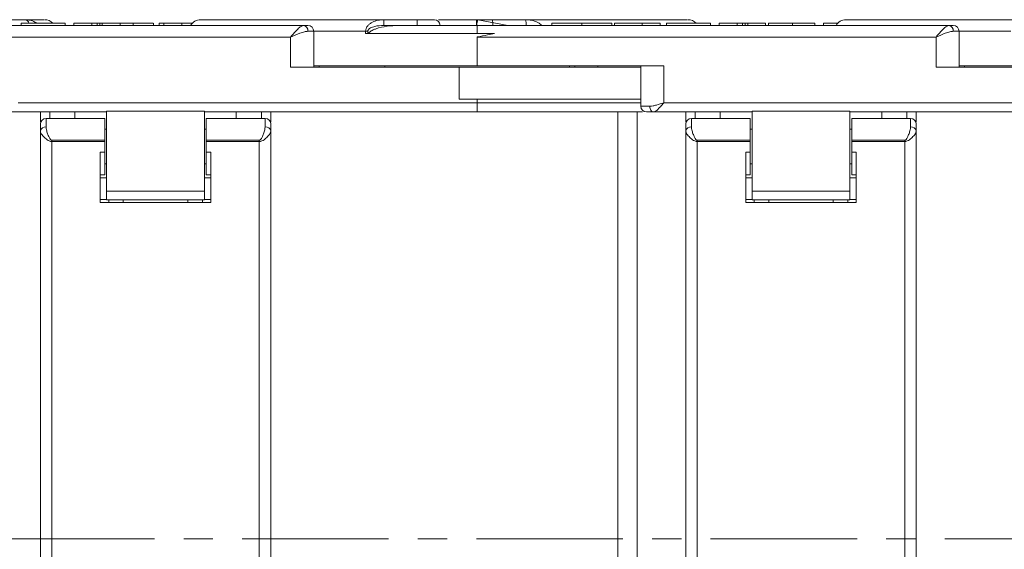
# Model space of a CAD drawing. Header units: millimetres. Extents: x 8853 to 11418, y 45 to 1005.
# Tile 9 of 256: x 9334 to 9420, y 308 to 354. Entities that reach past the tile are written whole.
import ezdxf

# ---------------------------------------------------------------- set-up
doc = ezdxf.new("R2010")
doc.units = ezdxf.units.MM
doc.linetypes.add('CENTERX2', pattern=[20.32, 12.7, -2.54, 2.54, -2.54])

msp = doc.modelspace()

# ---------------------------------------------------------------- linework, layer by layer
at = {"color": 7, "linetype": 'Continuous', "lineweight": 15}
for p, q in [((9334.68, 354.171), (9332.761, 354.171)), ((9334.341, 353.671), (9334.341, 353.871)), ((9338.172, 353.871), (9334.341, 353.871)), ((9338.172, 353.671), (9338.172, 353.871)), ((9340.479, 353.871), (9338.921, 353.871)), ((9338.921, 353.671), (9338.921, 353.871)), ((9340.479, 353.671), (9340.479, 353.871)), ((9340.937, 353.671), (9340.937, 353.871)), ((9341.167, 353.671), (9341.167, 353.871)), ((9341.388, 353.671), (9341.388, 353.871)), ((9341.388, 353.871), (9342.947, 353.871)), ((9342.947, 353.671), (9342.947, 353.871)), ((9344.054, 353.671), (9344.054, 353.871)), ((9345.822, 353.671), (9345.822, 353.871)), ((9346.326, 353.671), (9346.326, 353.871)), ((9346.729, 353.871), (9346.326, 353.871)), ((9346.729, 353.871), (9346.729, 353.671)), ((9348.283, 353.871), (9346.729, 353.871)), ((9348.283, 353.671), (9348.283, 353.871)), ((9349.202, 353.871), (9348.283, 353.871)), ((9365.805, 354.171), (9365.805, 353.671)), ((9368.699, 354.171), (9365.805, 354.171)), ((9368.699, 354.171), (9368.699, 353.671)), ((9376.583, 353.671), (9373.962, 354.163)), ((9378.118, 354.171), (9375.233, 354.171)), ((9375.71, 354.171), (9375.583, 354.171)), ((9380.401, 353.671), (9380.401, 353.871)), ((9383.007, 353.671), (9383.007, 353.871)), ((9385.596, 353.671), (9385.596, 353.871)), ((9385.825, 353.671), (9385.825, 353.871)), ((9388.228, 353.871), (9385.825, 353.871)), ((9388.228, 353.671), (9388.228, 353.871)), ((9389.787, 353.871), (9388.228, 353.871)), ((9389.787, 353.671), (9389.787, 353.871)), ((9394.172, 353.871), (9390.341, 353.871)), ((9390.341, 353.671), (9390.341, 353.871)), ((9394.172, 353.671), (9394.172, 353.871)), ((9396.479, 353.871), (9394.921, 353.871)), ((9394.921, 353.671), (9394.921, 353.871)), ((9396.479, 353.671), (9396.479, 353.871)), ((9396.937, 353.671), (9396.937, 353.871)), ((9397.167, 353.671), (9397.167, 353.871)), ((9397.388, 353.671), (9397.388, 353.871)), ((9397.388, 353.871), (9398.947, 353.871)), ((9398.947, 353.671), (9398.947, 353.871)), ((9399.18, 353.671), (9399.18, 353.871)), ((9401.266, 353.671), (9401.266, 353.871)), ((9403.206, 353.671), (9403.206, 353.871)), ((9405.202, 353.871), (9403.954, 353.871)), ((9403.954, 353.871), (9403.954, 353.671)), ((9358.849, 353.671), (9317.917, 353.671)), ((9359.731, 353.171), (9359.222, 353.171)), ((9359.731, 350.071), (9359.731, 353.171)), ((9364.234, 353.171), (9359.731, 353.171)), ((9364.234, 352.971), (9364.234, 353.171)), ((9364.234, 353.171), (9364.427, 353.171)), ((9375.433, 352.971), (9364.234, 352.971)), ((9364.427, 352.971), (9364.427, 353.171)), ((9365.805, 353.671), (9367.362, 353.671)), ((9414.849, 353.671), (9373.917, 353.671)), ((9373.917, 352.971), (9373.917, 353.671)), ((9415.731, 353.171), (9415.222, 353.171)), ((9415.731, 350.071), (9415.731, 353.171)), ((9420.234, 353.171), (9415.731, 353.171)), ((9317.917, 352.671), (9357.731, 352.671)), ((9357.731, 352.671), (9357.731, 350.071)), ((9373.917, 350.171), (9373.917, 352.671)), ((9373.917, 352.671), (9413.731, 352.671)), ((9413.731, 352.671), (9413.731, 350.071)), ((9357.731, 350.071), (9372.355, 350.071)), ((9359.731, 350.171), (9373.917, 350.171)), ((9360.21, 350.171), (9360.21, 350.071)), ((9365.917, 350.171), (9365.917, 350.071)), ((9372.355, 350.071), (9372.355, 347.271)), ((9388.102, 350.071), (9372.355, 350.071)), ((9373.917, 350.171), (9390.102, 350.171)), ((9381.917, 350.071), (9381.917, 350.171)), ((9382.395, 350.171), (9382.395, 350.071)), ((9384.395, 350.071), (9384.395, 350.171)), ((9388.102, 350.171), (9388.102, 346.671)), ((9390.102, 346.971), (9390.102, 350.171)), ((9413.731, 350.071), (9428.355, 350.071)), ((9415.731, 350.171), (9429.917, 350.171)), ((9416.21, 350.171), (9416.21, 350.071)), ((9373.917, 346.971), (9334.102, 346.971)), ((9372.355, 347.271), (9388.102, 347.271)), ((9373.917, 347.271), (9373.917, 346.971)), ((9373.917, 346.171), (9373.917, 346.971)), ((9388.102, 346.971), (9373.917, 346.971)), ((9429.917, 346.971), (9390.102, 346.971)), ((9341.764, 346.171), (9333.202, 346.171)), ((9336.014, 346.171), (9336.014, 345.296)), ((9336.838, 346.171), (9336.838, 345.621)), ((9339.014, 345.621), (9339.014, 346.171)), ((9341.764, 346.23), (9350.264, 346.23)), ((9341.764, 339.321), (9341.764, 346.23)), ((9350.264, 346.23), (9350.264, 339.321)), ((9373.917, 346.171), (9350.264, 346.171)), ((9353.014, 346.171), (9353.014, 345.621)), ((9355.191, 345.621), (9355.191, 346.171)), ((9356.014, 345.296), (9356.014, 346.171)), ((9386.112, 346.171), (9386.112, 271.171)), ((9387.812, 271.171), (9387.812, 346.171)), ((9388.902, 346.671), (9388.102, 346.671)), ((9397.764, 346.171), (9389.202, 346.171)), ((9392.014, 346.171), (9392.014, 345.296)), ((9392.838, 346.171), (9392.838, 345.621)), ((9395.014, 345.621), (9395.014, 346.171)), ((9397.764, 346.23), (9406.264, 346.23)), ((9397.764, 339.321), (9397.764, 346.23)), ((9406.264, 346.23), (9406.264, 339.321)), ((9429.917, 346.171), (9406.264, 346.171)), ((9409.014, 346.171), (9409.014, 345.621)), ((9411.191, 345.621), (9411.191, 346.171)), ((9412.014, 345.296), (9412.014, 346.171)), ((9336.514, 345.621), (9336.514, 344.877)), ((9338.014, 345.621), (9336.514, 345.621)), ((9341.614, 345.621), (9338.014, 345.621)), ((9341.614, 343.723), (9341.614, 345.621)), ((9354.014, 345.621), (9350.414, 345.621)), ((9350.414, 345.621), (9350.414, 343.723)), ((9355.514, 345.621), (9354.014, 345.621)), ((9355.514, 344.877), (9355.514, 345.621)), ((9392.514, 345.621), (9392.514, 344.877)), ((9394.014, 345.621), (9392.514, 345.621)), ((9397.614, 345.621), (9394.014, 345.621)), ((9397.614, 343.723), (9397.614, 345.621)), ((9410.014, 345.621), (9406.414, 345.621)), ((9406.414, 345.621), (9406.414, 343.723)), ((9411.514, 345.621), (9410.014, 345.621)), ((9411.514, 344.877), (9411.514, 345.621)), ((9336.014, 344.529), (9336.014, 271.171)), ((9341.764, 344.671), (9341.614, 344.671)), ((9350.414, 344.671), (9350.264, 344.671)), ((9356.014, 344.529), (9356.014, 271.171)), ((9392.014, 344.529), (9392.014, 271.171)), ((9397.764, 344.671), (9397.614, 344.671)), ((9406.414, 344.671), (9406.264, 344.671)), ((9412.014, 344.529), (9412.014, 271.171)), ((9341.614, 343.723), (9337.014, 343.723)), ((9337.014, 343.723), (9337.014, 343.61)), ((9337.014, 343.61), (9337.014, 271.171)), ((9341.614, 343.61), (9337.014, 343.61)), ((9341.614, 343.723), (9341.614, 343.61)), ((9341.614, 343.61), (9341.614, 342.679)), ((9350.414, 343.61), (9350.414, 343.723)), ((9355.014, 343.723), (9350.414, 343.723)), ((9350.414, 342.679), (9350.414, 343.61)), ((9355.014, 343.61), (9350.414, 343.61)), ((9355.014, 343.61), (9355.014, 343.723)), ((9355.014, 271.171), (9355.014, 343.61)), ((9397.614, 343.723), (9393.014, 343.723)), ((9393.014, 343.723), (9393.014, 343.61)), ((9393.014, 343.61), (9393.014, 271.171)), ((9397.614, 343.61), (9393.014, 343.61)), ((9397.614, 343.723), (9397.614, 343.61)), ((9397.614, 343.61), (9397.614, 342.679)), ((9406.414, 343.61), (9406.414, 343.723)), ((9411.014, 343.723), (9406.414, 343.723)), ((9406.414, 342.679), (9406.414, 343.61)), ((9411.014, 343.61), (9406.414, 343.61)), ((9411.014, 343.61), (9411.014, 343.723)), ((9411.014, 271.171), (9411.014, 343.61)), ((9341.614, 342.679), (9341.214, 342.679)), ((9341.214, 338.321), (9341.214, 342.679)), ((9341.614, 340.721), (9341.614, 342.679)), ((9350.814, 342.679), (9350.414, 342.679)), ((9350.414, 342.679), (9350.414, 340.721)), ((9350.814, 342.679), (9350.814, 338.321)), ((9397.614, 342.679), (9397.214, 342.679)), ((9397.214, 338.321), (9397.214, 342.679)), ((9397.614, 340.721), (9397.614, 342.679)), ((9406.814, 342.679), (9406.414, 342.679)), ((9406.414, 342.679), (9406.414, 340.721)), ((9406.814, 342.679), (9406.814, 338.321)), ((9341.614, 341.671), (9341.764, 341.671)), ((9350.264, 341.671), (9350.414, 341.671)), ((9397.614, 341.671), (9397.764, 341.671)), ((9406.264, 341.671), (9406.414, 341.671)), ((9341.214, 340.721), (9341.614, 340.721)), ((9341.764, 340.471), (9341.214, 340.471)), ((9350.264, 340.471), (9350.814, 340.471)), ((9350.814, 340.471), (9350.264, 340.471)), ((9350.414, 340.721), (9350.814, 340.721)), ((9397.214, 340.721), (9397.614, 340.721)), ((9397.764, 340.471), (9397.214, 340.471)), ((9406.264, 340.471), (9406.814, 340.471)), ((9406.814, 340.471), (9406.264, 340.471)), ((9406.414, 340.721), (9406.814, 340.721)), ((9350.264, 339.321), (9341.764, 339.321)), ((9341.764, 339.321), (9341.764, 338.57)), ((9350.264, 338.57), (9350.264, 339.321)), ((9406.264, 339.321), (9397.764, 339.321)), ((9397.764, 339.321), (9397.764, 338.57)), ((9406.264, 338.57), (9406.264, 339.321)), ((9341.214, 338.571), (9341.764, 338.571)), ((9350.814, 338.321), (9341.214, 338.321)), ((9341.764, 338.57), (9350.264, 338.57)), ((9341.957, 338.321), (9341.957, 338.57)), ((9343.214, 338.321), (9343.214, 338.57)), ((9348.814, 338.57), (9348.814, 338.321)), ((9350.071, 338.57), (9350.071, 338.321)), ((9350.264, 338.571), (9350.814, 338.571)), ((9397.214, 338.571), (9397.764, 338.571)), ((9406.814, 338.321), (9397.214, 338.321)), ((9397.764, 338.57), (9406.264, 338.57)), ((9397.957, 338.321), (9397.957, 338.57)), ((9399.214, 338.321), (9399.214, 338.57)), ((9404.814, 338.57), (9404.814, 338.321)), ((9406.071, 338.57), (9406.071, 338.321)), ((9406.264, 338.571), (9406.814, 338.571))]:
    msp.add_line(p, q, dxfattribs=at)
at = {"color": 1, "linetype": 'CENTERX2', "lineweight": 13}
msp.add_line((9894.553, 309.171), (9223.614, 309.171), dxfattribs=at)
at = {"color": 7, "linetype": 'Continuous', "lineweight": 15, "flags": 128}
msp.add_lwpolyline([(9388.902, 346.671), (9388.908, 346.574), (9388.925, 346.48), (9388.953, 346.393), (9388.99, 346.318), (9389.035, 346.256), (9389.087, 346.209), (9389.144, 346.181), (9389.202, 346.171)], dxfattribs=at)
at = {"color": 7, "linetype": 'Continuous', "lineweight": 15}
for centre, radius, start, end in [((9334.643, 353.782), 0.391, 13.15524, 84.50749), ((9336.392, 353.171), 1, 44.427, 90), ((9349.917, 353.171), 1, 90, 150), ((9370.199, 353.671), 0.5, 0, 90), ((9394.044, 353.796), 20.177, 178.93505, 180.35495), ((9373.87, 353.671), 0.5, 79.38034, 90), ((9373.694, 353.795), 1.584, 355.50319, 13.7253), ((9376.579, 353.795), 1.584, 355.50319, 13.7253), ((9392.21, 353.171), 1, 44.427, 90), ((9405.917, 353.171), 1, 90, 150), ((9358.775, 353.227), 0.451, 352.91865, 80.4798), ((9359.231, 353.171), 0.5, 0, 90), ((9414.775, 353.227), 0.451, 352.91865, 80.4798), ((9415.231, 353.171), 0.5, 0, 90), ((9388.602, 346.671), 0.5, 180, 270), ((9336.514, 345.121), 0.5, 90, 180), ((9355.514, 345.121), 0.5, 0, 90), ((9392.514, 345.121), 0.5, 90, 180), ((9411.514, 345.121), 0.5, 0, 90), ((9336.45, 344.436), 0.445, 81.68047, 168.00278), ((9355.579, 344.436), 0.445, 11.99722, 98.31953), ((9392.45, 344.436), 0.445, 81.68047, 168.00278), ((9411.579, 344.436), 0.445, 11.99722, 98.31953)]:
    msp.add_arc(centre, radius, start, end, dxfattribs=at)
for points, knots in [([(9336.32, 354.171), (9336.332, 354.171), (9336.368, 354.171), (9335.847, 354.171), (9335.064, 354.171), (9334.68, 354.171)], [0, 0, 0, 0, 0.212852, 0.613384, 1, 1, 1, 1]), ([(9334.68, 354.171), (9334.828, 354.161), (9335.122, 354.142), (9335.462, 354.026), (9335.629, 353.902), (9335.671, 353.871)], [0, 0, 0, 0, 0.429649, 0.856269, 1, 1, 1, 1]), ([(9340.479, 353.871), (9340.483, 353.871), (9340.488, 353.871), (9340.546, 353.871), (9340.621, 353.871), (9340.719, 353.871), (9340.828, 353.871), (9340.902, 353.871), (9340.937, 353.871)], [0, 0, 0, 0, 0.372716, 0.548628, 0.683692, 0.793503, 0.903383, 1, 1, 1, 1]), ([(9340.937, 353.871), (9340.966, 353.871), (9341.017, 353.871), (9341.092, 353.871), (9341.139, 353.871), (9341.163, 353.871), (9341.167, 353.871)], [0, 0, 0, 0, 0.364246, 0.622323, 0.945339, 1, 1, 1, 1]), ([(9341.167, 353.871), (9341.213, 353.871), (9341.306, 353.871), (9341.363, 353.871), (9341.383, 353.871), (9341.387, 353.871), (9341.388, 353.871)], [0, 0, 0, 0, 0.243238, 0.486568, 0.742114, 1, 1, 1, 1]), ([(9344.054, 353.871), (9343.921, 353.871), (9343.548, 353.871), (9343.182, 353.871), (9342.947, 353.871)], [0, 0, 0, 0, 0.358101, 1, 1, 1, 1]), ([(9345.804, 353.871), (9345.804, 353.871), (9345.804, 353.871), (9345.638, 353.871), (9345.306, 353.871), (9344.783, 353.871), (9344.328, 353.871), (9344.054, 353.871)], [0, 0, 0, 0, 0.170655, 0.344457, 0.518228, 0.70953, 1, 1, 1, 1]), ([(9365.805, 354.171), (9364.716, 354.171), (9362.498, 354.171), (9359.43, 354.171), (9356.62, 354.171), (9354.205, 354.171), (9352.276, 354.171), (9350.907, 354.171), (9350.069, 354.171), (9349.967, 354.171), (9349.917, 354.171)], [0, 0, 0, 0, 0.119843, 0.244, 0.371208, 0.5, 0.628792, 0.756, 0.880157, 1, 1, 1, 1]), ([(9364.234, 353.171), (9364.243, 353.255), (9364.263, 353.431), (9364.406, 353.651), (9364.596, 353.831), (9364.888, 354.008), (9365.3, 354.145), (9365.636, 354.162), (9365.805, 354.171)], [0, 0, 0, 0, 0.11927, 0.249959, 0.367023, 0.500768, 0.749998, 1, 1, 1, 1]), ([(9370.199, 354.171), (9370.179, 354.171), (9370.148, 354.171), (9369.961, 354.171), (9369.768, 354.171), (9369.529, 354.171), (9369.179, 354.171), (9368.888, 354.171), (9368.699, 354.171)], [0, 0, 0, 0, 0.239443, 0.369607, 0.5, 0.630164, 0.760557, 1, 1, 1, 1]), ([(9373.87, 354.171), (9372.918, 354.171), (9371.746, 354.171), (9370.738, 354.171), (9370.549, 354.171)], [0, 0, 0, 0, 0.812447, 1, 1, 1, 1]), ([(9375.233, 354.171), (9375.043, 354.171), (9374.75, 354.171), (9374.387, 354.171), (9374.133, 354.171), (9373.921, 354.171), (9373.707, 354.171), (9373.652, 354.171), (9373.617, 354.171)], [0, 0, 0, 0, 0.2394429, 0.3696073, 0.4999999, 0.6301644, 0.7605571, 1, 1, 1, 1]), ([(9373.962, 354.163), (9373.961, 354.156), (9373.958, 354.146), (9373.946, 354.085), (9373.931, 354.01), (9373.911, 353.909), (9373.889, 353.788), (9373.875, 353.712), (9373.867, 353.671)], [0, 0, 0, 0, 0.2416599, 0.3686939, 0.4998287, 0.7053837, 0.8416599, 1, 1, 1, 1]), ([(9392.146, 354.171), (9392.16, 354.171), (9392.207, 354.171), (9391.707, 354.171), (9390.64, 354.171), (9388.975, 354.171), (9386.805, 354.171), (9384.202, 354.171), (9381.305, 354.171), (9379.168, 354.171), (9378.118, 354.171)], [0, 0, 0, 0, 0.057737, 0.190654, 0.326839, 0.464719, 0.602598, 0.738783, 0.871701, 1, 1, 1, 1]), ([(9378.118, 354.171), (9378.29, 354.163), (9378.633, 354.145), (9379.051, 354.007), (9379.344, 353.839), (9379.46, 353.722), (9379.511, 353.671)], [0, 0, 0, 0, 0.340162, 0.677924, 0.859209, 1, 1, 1, 1]), ([(9383.007, 353.871), (9382.873, 353.871), (9382.405, 353.871), (9381.702, 353.871), (9381.03, 353.871), (9380.592, 353.871), (9380.419, 353.871), (9380.406, 353.871), (9380.401, 353.871)], [0, 0, 0, 0, 0.097263, 0.341984, 0.513045, 0.684302, 0.89238, 1, 1, 1, 1]), ([(9385.596, 353.871), (9385.592, 353.871), (9385.581, 353.871), (9385.435, 353.871), (9385.038, 353.871), (9384.469, 353.871), (9383.766, 353.871), (9383.268, 353.871), (9383.007, 353.871)], [0, 0, 0, 0, 0.096905, 0.2925, 0.46579, 0.639193, 0.810645, 1, 1, 1, 1]), ([(9396.479, 353.871), (9396.483, 353.871), (9396.488, 353.871), (9396.546, 353.871), (9396.621, 353.871), (9396.719, 353.871), (9396.828, 353.871), (9396.902, 353.871), (9396.937, 353.871)], [0, 0, 0, 0, 0.372716, 0.548628, 0.683692, 0.793503, 0.903383, 1, 1, 1, 1]), ([(9396.937, 353.871), (9396.966, 353.871), (9397.017, 353.871), (9397.092, 353.871), (9397.139, 353.871), (9397.163, 353.871), (9397.167, 353.871)], [0, 0, 0, 0, 0.364246, 0.622323, 0.945339, 1, 1, 1, 1]), ([(9397.167, 353.871), (9397.213, 353.871), (9397.306, 353.871), (9397.363, 353.871), (9397.383, 353.871), (9397.387, 353.871), (9397.388, 353.871)], [0, 0, 0, 0, 0.243238, 0.486568, 0.742114, 1, 1, 1, 1]), ([(9401.266, 353.871), (9401.133, 353.871), (9400.73, 353.871), (9400.152, 353.871), (9399.65, 353.871), (9399.328, 353.871), (9399.211, 353.871), (9399.185, 353.871), (9399.18, 353.871)], [0, 0, 0, 0, 0.128183, 0.387536, 0.549691, 0.711944, 0.938522, 1, 1, 1, 1]), ([(9403.206, 353.871), (9403.204, 353.871), (9403.198, 353.871), (9403.148, 353.871), (9402.915, 353.871), (9402.549, 353.871), (9402.001, 353.871), (9401.542, 353.871), (9401.266, 353.871)], [0, 0, 0, 0, 0.11362, 0.335894, 0.475067, 0.614217, 0.767404, 1, 1, 1, 1]), ([(9421.805, 354.171), (9420.716, 354.171), (9418.498, 354.171), (9415.43, 354.171), (9412.62, 354.171), (9410.205, 354.171), (9408.276, 354.171), (9406.907, 354.171), (9406.069, 354.171), (9405.967, 354.171), (9405.917, 354.171)], [0, 0, 0, 0, 0.1198431, 0.2439998, 0.3712085, 0.5, 0.6287915, 0.7560002, 0.8801569, 1, 1, 1, 1]), ([(9357.731, 352.671), (9357.837, 352.794), (9358.049, 353.039), (9358.359, 353.369), (9358.638, 353.619), (9358.781, 353.654), (9358.849, 353.671)], [0, 0, 0, 0, 0.2515188, 0.5017844, 0.7656323, 1, 1, 1, 1]), ([(9359.222, 353.171), (9359.127, 353.161), (9358.918, 353.14), (9358.419, 352.968), (9358.001, 352.788), (9357.731, 352.671)], [0, 0, 0, 0, 0.2270668, 0.5015953, 1, 1, 1, 1]), ([(9364.427, 353.171), (9364.428, 353.186), (9364.43, 353.217), (9364.453, 353.279), (9364.524, 353.373), (9364.719, 353.501), (9365.155, 353.643), (9365.545, 353.66), (9365.805, 353.671)], [0, 0, 0, 0, 0.028897, 0.058793, 0.126407, 0.25128, 0.501564, 1, 1, 1, 1]), ([(9367.362, 353.671), (9367.028, 353.664), (9366.357, 353.65), (9365.592, 353.53), (9365.081, 353.37), (9364.832, 353.262), (9364.612, 353.136), (9364.503, 353.027), (9364.448, 352.971)], [0, 0, 0, 0, 0.326733, 0.658002, 0.753357, 0.849627, 0.923603, 1, 1, 1, 1]), ([(9373.917, 352.671), (9373.927, 352.673), (9374.228, 352.734), (9374.734, 352.835), (9375.229, 352.931), (9375.433, 352.971)], [0, 0, 0, 0, 0.02044, 0.595757, 1, 1, 1, 1]), ([(9413.731, 352.671), (9413.837, 352.794), (9414.049, 353.039), (9414.359, 353.369), (9414.638, 353.619), (9414.781, 353.654), (9414.849, 353.671)], [0, 0, 0, 0, 0.251519, 0.501784, 0.765632, 1, 1, 1, 1]), ([(9415.222, 353.171), (9415.127, 353.161), (9414.918, 353.14), (9414.419, 352.968), (9414.001, 352.788), (9413.731, 352.671)], [0, 0, 0, 0, 0.2270668, 0.5015953, 1, 1, 1, 1]), ([(9388.902, 346.671), (9388.994, 346.678), (9389.177, 346.691), (9389.578, 346.797), (9389.892, 346.902), (9390.102, 346.971)], [0, 0, 0, 0, 0.250684, 0.500439, 1, 1, 1, 1]), ([(9390.102, 346.971), (9390.005, 346.855), (9389.839, 346.656), (9389.595, 346.398), (9389.383, 346.212), (9389.26, 346.184), (9389.202, 346.171)], [0, 0, 0, 0, 0.29279, 0.50087, 0.765403, 1, 1, 1, 1]), ([(9388.252, 346.171), (9387.895, 346.171), (9386.918, 346.171), (9385.056, 346.171), (9382.165, 346.171), (9378.431, 346.171), (9375.392, 346.171), (9373.917, 346.171)], [0, 0, 0, 0, 0.0914101, 0.2500422, 0.4087084, 0.7129513, 1, 1, 1, 1]), ([(9388.602, 346.171), (9388.609, 346.171), (9388.624, 346.171), (9388.75, 346.171), (9388.937, 346.171), (9389.114, 346.171), (9389.202, 346.171)], [0, 0, 0, 0, 0.250098, 0.5000053, 0.7500982, 1, 1, 1, 1]), ([(9336.014, 345.121), (9336.014, 345.114), (9336.014, 345.099), (9336.014, 344.977), (9336.014, 344.794), (9336.014, 344.617), (9336.014, 344.529)], [0, 0, 0, 0, 0.249912, 0.499996, 0.749912, 1, 1, 1, 1]), ([(9337.014, 343.61), (9336.978, 343.613), (9336.901, 343.618), (9336.757, 343.671), (9336.535, 343.807), (9336.275, 344.043), (9336.057, 344.311), (9336.028, 344.46), (9336.014, 344.529)], [0, 0, 0, 0, 0.059695, 0.126201, 0.25153, 0.500407, 0.772138, 1, 1, 1, 1]), ([(9337.014, 343.723), (9337.005, 343.723), (9336.986, 343.725), (9336.946, 343.745), (9336.862, 343.823), (9336.754, 344.017), (9336.634, 344.299), (9336.536, 344.607), (9336.521, 344.79), (9336.514, 344.877)], [0, 0, 0, 0, 0.018325, 0.038853, 0.090677, 0.251124, 0.500064, 0.763891, 1, 1, 1, 1]), ([(9355.514, 344.877), (9355.507, 344.79), (9355.493, 344.607), (9355.394, 344.299), (9355.274, 344.017), (9355.166, 343.823), (9355.083, 343.745), (9355.042, 343.725), (9355.023, 343.723), (9355.014, 343.723)], [0, 0, 0, 0, 0.236134, 0.499964, 0.748918, 0.909339, 0.961155, 0.981679, 1, 1, 1, 1]), ([(9356.014, 344.529), (9355.998, 344.454), (9355.966, 344.304), (9355.745, 344.036), (9355.493, 343.807), (9355.271, 343.671), (9355.127, 343.618), (9355.051, 343.613), (9355.014, 343.61)], [0, 0, 0, 0, 0.249113, 0.49906, 0.748903, 0.874019, 0.94039, 1, 1, 1, 1]), ([(9356.014, 344.529), (9356.014, 344.617), (9356.014, 344.794), (9356.014, 344.977), (9356.014, 345.099), (9356.014, 345.114), (9356.014, 345.121)], [0, 0, 0, 0, 0.250088, 0.500004, 0.750088, 1, 1, 1, 1]), ([(9392.014, 345.121), (9392.014, 345.114), (9392.014, 345.099), (9392.014, 344.977), (9392.014, 344.794), (9392.014, 344.617), (9392.014, 344.529)], [0, 0, 0, 0, 0.2499123, 0.4999965, 0.7499125, 1, 1, 1, 1]), ([(9393.014, 343.61), (9392.978, 343.613), (9392.901, 343.618), (9392.757, 343.671), (9392.535, 343.807), (9392.275, 344.043), (9392.057, 344.311), (9392.028, 344.46), (9392.014, 344.529)], [0, 0, 0, 0, 0.059695, 0.126201, 0.25153, 0.500407, 0.772138, 1, 1, 1, 1]), ([(9393.014, 343.723), (9393.005, 343.723), (9392.986, 343.725), (9392.946, 343.745), (9392.862, 343.823), (9392.754, 344.017), (9392.634, 344.299), (9392.536, 344.607), (9392.521, 344.79), (9392.514, 344.877)], [0, 0, 0, 0, 0.018325, 0.038853, 0.090677, 0.251124, 0.500064, 0.763891, 1, 1, 1, 1]), ([(9411.514, 344.877), (9411.507, 344.79), (9411.493, 344.607), (9411.394, 344.299), (9411.274, 344.017), (9411.166, 343.823), (9411.083, 343.745), (9411.042, 343.725), (9411.023, 343.723), (9411.014, 343.723)], [0, 0, 0, 0, 0.2361338, 0.4999636, 0.748918, 0.9093394, 0.9611546, 0.9816785, 1, 1, 1, 1]), ([(9412.014, 344.529), (9411.998, 344.454), (9411.966, 344.304), (9411.745, 344.036), (9411.493, 343.807), (9411.271, 343.671), (9411.127, 343.618), (9411.051, 343.613), (9411.014, 343.61)], [0, 0, 0, 0, 0.249113, 0.49906, 0.748903, 0.874019, 0.94039, 1, 1, 1, 1]), ([(9412.014, 344.529), (9412.014, 344.617), (9412.014, 344.794), (9412.014, 344.977), (9412.014, 345.099), (9412.014, 345.114), (9412.014, 345.121)], [0, 0, 0, 0, 0.250088, 0.500004, 0.750088, 1, 1, 1, 1])]:
    msp.add_open_spline(points, degree=3, knots=knots, dxfattribs=at)
for points in [[(9359.231, 353.671), (9359.214, 353.671), (9359.178, 353.671), (9358.959, 353.671), (9358.849, 353.671)], [(9367.362, 353.671), (9368.439, 353.671), (9370.592, 353.671), (9372.808, 353.671), (9373.917, 353.671)], [(9415.231, 353.671), (9415.214, 353.671), (9415.178, 353.671), (9414.959, 353.671), (9414.849, 353.671)]]:
    msp.add_open_spline(points, degree=3, dxfattribs=at)

doc.saveas('drawing.dxf')
